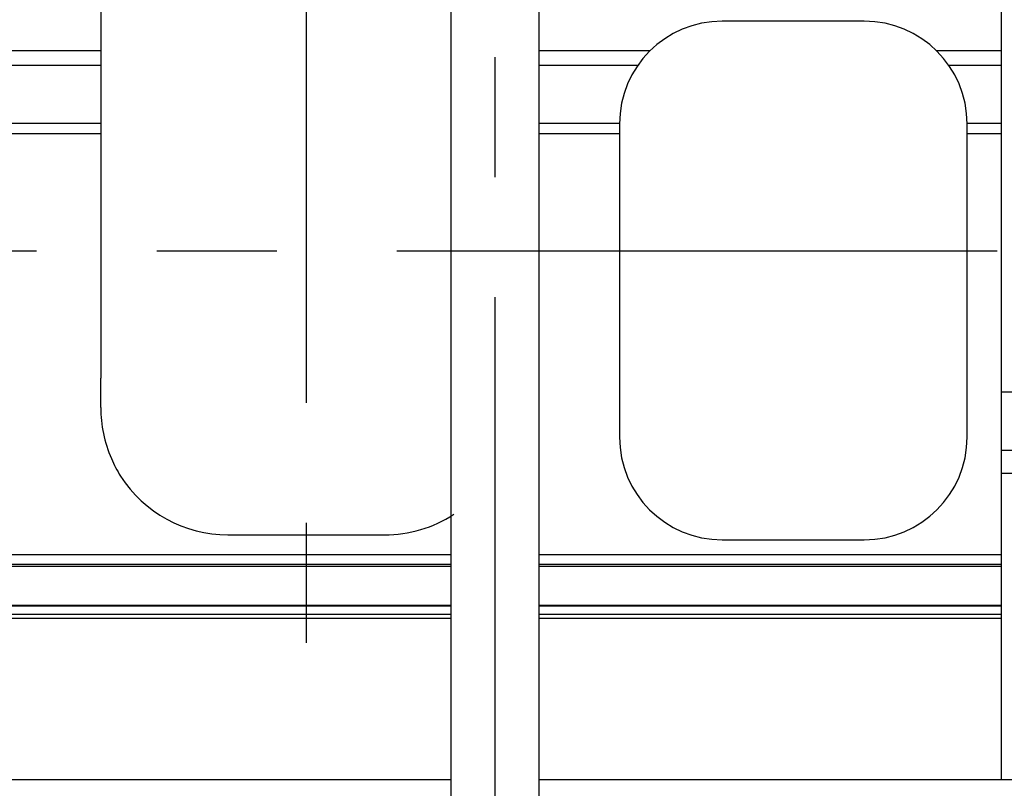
# Model space of a CAD drawing. Header units: millimetres. Extents: x 0 to 1189, y 0 to 841.
# Tile 48 of 193: x 396 to 437, y 222 to 253. Entities that reach past the tile are written whole.
import ezdxf
from ezdxf.enums import TextEntityAlignment as Align

# ---------------------------------------------------------------- set-up
doc = ezdxf.new("R2010")
doc.units = ezdxf.units.MM
doc.header["$LTSCALE"] = 65.395
doc.linetypes.add('CENTER', pattern=[0.6, 0.375, -0.075, 0.075, -0.075])
doc.layers.get('0').update_dxf_attribs({"linetype": 'CONTINUOUS'})
for name, color, linetype in [('1907_153200_01_ABL1236', 7, 'CONTINUOUS'), ('1907_153200_01_T1_PBL1491', 7, 'CONTINUOUS'), ('32067_030000_TLKGS_V_ABL1289', 7, 'CONTINUOUS'), ('32067_100000_TLKGS_V_ABL1290', 7, 'CONTINUOUS'), ('32067_200000_TLKGS_V_ABL1356', 7, 'CONTINUOUS'), ('6M32E_GENSET_GENERATOR_ABL1093', 7, 'CONTINUOUS'), ('6M32E_GENSET_VERROHRUNG_ABL1095', 7, 'CONTINUOUS'), ('links_14_VBL1092', 7, 'CONTINUOUS')]:
    doc.layers.add(name, color=color, linetype=linetype)
doc.styles.get("Standard").update_dxf_attribs({"font": 'txt', "width": 0.6})
doc.dimstyles.new('DIMSTYLE_2', dxfattribs={"dimtxt": 3.5, "dimasz": 3.5, "dimexe": 1.8, "dimexo": 0, "dimgap": 0.875, "dimtad": 1, "dimlfac": 25, "dimdsep": 46, "dimtxsty": 'STANDARD', "dimblk": '_FILLED', "dimblk1": '_FILLED', "dimblk2": '_FILLED', "dimcen": 0.09, "dimadec": 0, "dimazin": 0, "dimtp": 2, "dimtm": 2, "dimtfac": 1, "dimtofl": 0, "dimtmove": 0, "dimatfit": 3, "dimldrblk": '_FILLED', "dimfxl": 1, "dimtolj": 1, "dimarcsym": 0})

# ---------------------------------------------------------------- blocks, each defined once
blk = doc.blocks.new('_FILLED')
at = {"color": 0, "linetype": 'BYBLOCK'}
blk.add_solid([(0, 0), (-1, 0.167), (-1, -0.167)], dxfattribs=at)
blk = doc.blocks.new('*D13')
at = {"color": 6, "linetype": 'CONTINUOUS'}
for p, q in [((469.447, 230.597), (469.447, 153.879)), ((302.087, 223.837), (302.087, 153.879)), ((302.087, 155.679), (385.767, 155.679)), ((469.447, 155.679), (385.767, 155.679))]:
    blk.add_line(p, q, dxfattribs=at)
at = {"color": 6, "linetype": 'CONTINUOUS', "xscale": 3.5, "yscale": 3.5, "zscale": 3.5, "rotation": 180}
blk.add_blockref('_FILLED', (302.087, 155.679), dxfattribs=at)
at = {"color": 6, "linetype": 'CONTINUOUS', "xscale": 3.5, "yscale": 3.5, "zscale": 3.5}
blk.add_blockref('_FILLED', (469.447, 155.679), dxfattribs=at)
at = {"color": 6, "linetype": 'CONTINUOUS', "width": 0.636905}
blk.add_text('4184', height=3.5, dxfattribs=at).set_placement((385.767, 156.554), align=Align.CENTER)
blk = doc.blocks.new('6M32E_GENSET_GENERATOR_T1_PBL1094', base_point=(293.698, 266.655))
at = {"layer": '6M32E_GENSET_GENERATOR_T1_PBL1094', "color": 2, "linetype": 'CENTER'}
blk.add_line((475.548, 243.955), (111.847, 243.955), dxfattribs=at)
blk = doc.blocks.new('6M32E_GENSET_GENERATOR_ABL1093', base_point=(293.698, 266.655))
at = {"layer": '6M32E_GENSET_GENERATOR_T1_PBL1094'}
blk.add_blockref('6M32E_GENSET_GENERATOR_T1_PBL1094', (293.698, 266.655), dxfattribs=at)
blk = doc.blocks.new('1907_153200_01_T1_PBL1491', base_point=(415.807, 241.555))
at = {"layer": '1907_153200_01_T1_PBL1491', "color": 2, "linetype": 'CENTER'}
blk.add_line((415.807, 217.555), (415.807, 263.121), dxfattribs=at)
at = {"layer": '1907_153200_01_T1_PBL1491', "color": 7, "linetype": 'CONTINUOUS'}
for p, q in [((414.007, 217.555), (414.007, 262.915)), ((417.607, 217.555), (417.607, 262.915))]:
    blk.add_line(p, q, dxfattribs=at)
blk = doc.blocks.new('1907_153200_01_ABL1236', base_point=(415.807, 241.555))
at = {"layer": '1907_153200_01_T1_PBL1491'}
blk.add_blockref('1907_153200_01_T1_PBL1491', (415.807, 241.555), dxfattribs=at)
blk = doc.blocks.new('6M32E_GENSET_VERROHRUNG_ABL1095', base_point=(297.891, 254.215))
at = {"layer": '1907_153200_01_ABL1236'}
blk.add_blockref('1907_153200_01_ABL1236', (415.807, 241.555), dxfattribs=at)
blk = doc.blocks.new('6M32E_GENSET_GRUNDRAHMEN_T1_PBL1127', base_point=(293.067, 197.155))
at = {"layer": '6M32E_GENSET_GRUNDRAHMEN_T1_PBL1127', "color": 7, "linetype": 'CONTINUOUS'}
for p, q in [((135.007, 222.355), (414.007, 222.355)), ((417.607, 222.355), (437.407, 222.355))]:
    blk.add_line(p, q, dxfattribs=at)
blk = doc.blocks.new('6M32E_GENSET_GRUNDRAHMEN_ABL1126', base_point=(293.067, 197.155))
at = {"layer": '6M32E_GENSET_GRUNDRAHMEN_T1_PBL1127'}
blk.add_blockref('6M32E_GENSET_GRUNDRAHMEN_T1_PBL1127', (293.067, 197.155), dxfattribs=at)
blk = doc.blocks.new('32007_633500_01_SIMPLE1_T1_X_PBL1337', base_point=(437.287, 245.223))
at = {"layer": '32007_633500_01_SIMPLE1_T1_X_PBL1337', "color": 7, "linetype": 'CONTINUOUS'}
for p, q in [((436.487, 268.411), (436.76, 268.411)), ((438.084, 268.411), (438.087, 268.411)), ((438.087, 222.035), (438.087, 268.411)), ((436.487, 268.011), (436.758, 268.011)), ((437.998, 268.011), (438.087, 268.011))]:
    blk.add_line(p, q, dxfattribs=at)
at = {"layer": '32007_633500_01_SIMPLE1_T1_X_PBL1337', "color": 9, "linetype": 'CONTINUOUS'}
for p, q in [((436.487, 268.211), (436.759, 268.211)), ((438.083, 268.211), (438.087, 268.211)), ((436.487, 238.206), (438.087, 238.206)), ((436.487, 235.815), (438.087, 235.815)), ((436.487, 234.872), (438.087, 234.872))]:
    blk.add_line(p, q, dxfattribs=at)
blk = doc.blocks.new('32007_633500_01_SIMPLE1_X_ABL1336', base_point=(437.287, 245.223))
at = {"layer": '32007_633500_01_SIMPLE1_T1_X_PBL1337'}
blk.add_blockref('32007_633500_01_SIMPLE1_T1_X_PBL1337', (437.287, 245.223), dxfattribs=at)
blk = doc.blocks.new('32007_061000_TLKGS_KGS_V_ABL1253', base_point=(441.067, 271.095))
at = {"layer": '32007_633500_01_SIMPLE1_X_ABL1336'}
blk.add_blockref('32007_633500_01_SIMPLE1_X_ABL1336', (437.287, 245.223), dxfattribs=at)
blk = doc.blocks.new('32007_060000_TLKGS_KGS_V_ABL1252', base_point=(458.717, 285.948))
at = {"layer": '32007_061000_TLKGS_KGS_V_ABL1253'}
blk.add_blockref('32007_061000_TLKGS_KGS_V_ABL1253', (441.067, 271.095), dxfattribs=at)
blk = doc.blocks.new('1937_111000_09_SIMPLE1_T1_D_PBL1319', base_point=(356.447, 259.855))
at = {"layer": '1937_111000_09_SIMPLE1_T1_D_PBL1319', "color": 7, "linetype": 'CONTINUOUS'}
for p, q in [((436.487, 222.355), (436.487, 269.115)), ((399.692, 252.147), (395.279, 252.147)), ((422.143, 252.147), (417.607, 252.147)), ((436.487, 252.147), (433.832, 252.147)), ((395.279, 248.756), (399.692, 248.756)), ((417.607, 248.756), (420.887, 248.756)), ((435.087, 248.756), (436.487, 248.756)), ((277.607, 231.555), (414.007, 231.555)), ((417.607, 231.555), (436.487, 231.555)), ((277.607, 229.454), (414.007, 229.454)), ((417.607, 229.454), (436.487, 229.454)), ((277.607, 228.955), (414.007, 228.955)), ((417.607, 228.955), (436.487, 228.955))]:
    blk.add_line(p, q, dxfattribs=at)
at = {"layer": '1937_111000_09_SIMPLE1_T1_D_PBL1319', "color": 9, "linetype": 'CONTINUOUS'}
for p, q in [((395.279, 251.558), (399.692, 251.558)), ((417.607, 251.558), (421.644, 251.558)), ((434.331, 251.558), (436.487, 251.558)), ((395.279, 249.19), (399.692, 249.19)), ((417.607, 249.19), (420.889, 249.19)), ((435.086, 249.19), (436.487, 249.19)), ((277.607, 231.155), (414.007, 231.155)), ((277.607, 231.075), (414.007, 231.075)), ((417.607, 231.155), (436.487, 231.155)), ((417.607, 231.075), (436.487, 231.075)), ((277.607, 229.476), (414.007, 229.476)), ((417.607, 229.476), (436.487, 229.476)), ((277.607, 229.115), (414.007, 229.115)), ((417.607, 229.115), (436.487, 229.115))]:
    blk.add_line(p, q, dxfattribs=at)
blk = doc.blocks.new('1937_111000_09_SIMPLE1_D_ABL1318', base_point=(356.447, 259.855))
at = {"layer": '1937_111000_09_SIMPLE1_T1_D_PBL1319'}
blk.add_blockref('1937_111000_09_SIMPLE1_T1_D_PBL1319', (356.447, 259.855), dxfattribs=at)
blk = doc.blocks.new('1937_111200_09_SIMPLE1_T3_B_PBL1323', base_point=(427.987, 242.755))
at = {"layer": '1937_111200_09_SIMPLE1_T3_B_PBL1323', "color": 7, "linetype": 'CONTINUOUS'}
for p, q in [((430.887, 253.355), (425.087, 253.355)), ((420.887, 249.155), (420.887, 236.355)), ((435.087, 236.355), (435.087, 249.155)), ((425.087, 232.155), (430.887, 232.155))]:
    blk.add_line(p, q, dxfattribs=at)
for centre, start, end in [((425.087, 249.155), 90, 180), ((430.887, 249.155), 0, 90), ((425.087, 236.355), 180, 270), ((430.887, 236.355), 270, 360)]:
    blk.add_arc(centre, 4.2, start, end, dxfattribs=at)
blk = doc.blocks.new('1937_111200_09_SIMPLE1_T12_B_PBL1329', base_point=(406.9, 246.955))
at = {"layer": '1937_111200_09_SIMPLE1_T12_B_PBL1329', "color": 7, "linetype": 'CONTINUOUS'}
for p, q in [((411.285, 261.555), (404.877, 261.555)), ((399.685, 256.349), (399.692, 255.164)), ((399.692, 255.164), (399.692, 238.756)), ((404.886, 232.355), (411.285, 232.355))]:
    blk.add_line(p, q, dxfattribs=at)
for centre, radius, start, end in [((404.893, 256.342), 5.214, 90.1732, 147.2173), ((411.285, 256.355), 5.2, 56.966, 90), ((404.842, 256.374), 5.154, 147.2173, 156.5056), ((404.885, 256.355), 5.201, 156.5056, 180.0668), ((372.055, 238.154), 27.644, 358.7753, 1.2482), ((404.885, 237.555), 5.193, 179.9178, 203.6301), ((404.864, 237.495), 5.15, 203.1105, 212.1454), ((404.885, 237.555), 5.2, 212.5834, 270.0031), ((411.285, 237.555), 5.2, 270, 303.0369)]:
    blk.add_arc(centre, radius, start, end, dxfattribs=at)
blk = doc.blocks.new('1937_111200_09_SIMPLE1_B_ABL1321', base_point=(356.048, 263.905))
at = {"layer": '1937_111200_09_SIMPLE1_T12_B_PBL1329'}
blk.add_blockref('1937_111200_09_SIMPLE1_T12_B_PBL1329', (406.9, 246.955), dxfattribs=at)
at = {"layer": '1937_111200_09_SIMPLE1_T3_B_PBL1323'}
blk.add_blockref('1937_111200_09_SIMPLE1_T3_B_PBL1323', (427.987, 242.755), dxfattribs=at)
blk = doc.blocks.new('32067_100000_TLKGS_V_ABL1290', base_point=(357.287, 272.995))
at = {"layer": '1937_111000_09_SIMPLE1_D_ABL1318'}
blk.add_blockref('1937_111000_09_SIMPLE1_D_ABL1318', (356.447, 259.855), dxfattribs=at)
at = {"layer": '1937_111200_09_SIMPLE1_B_ABL1321'}
blk.add_blockref('1937_111200_09_SIMPLE1_B_ABL1321', (356.048, 263.905), dxfattribs=at)
blk = doc.blocks.new('1907_210700_40_SIMPLE1_T2_X_PBL1468', base_point=(407.972, 282.878))
at = {"layer": '1907_210700_40_SIMPLE1_T2_X_PBL1468', "color": 2, "linetype": 'CENTER'}
blk.add_line((408.087, 340.755), (408.087, 225.001), dxfattribs=at)
blk = doc.blocks.new('1907_210700_40_SIMPLE1_X_ABL1467', base_point=(407.972, 282.878))
at = {"layer": '1907_210700_40_SIMPLE1_T2_X_PBL1468'}
blk.add_blockref('1907_210700_40_SIMPLE1_T2_X_PBL1468', (407.972, 282.878), dxfattribs=at)
blk = doc.blocks.new('32067_200000_TLKGS_V_ABL1356', base_point=(354.972, 282.645))
at = {"layer": '1907_210700_40_SIMPLE1_X_ABL1467'}
blk.add_blockref('1907_210700_40_SIMPLE1_X_ABL1467', (407.972, 282.878), dxfattribs=at)
blk = doc.blocks.new('32067_030000_TLKGS_V_ABL1289', base_point=(383.857, 288.845))
at = {"layer": '32067_100000_TLKGS_V_ABL1290'}
blk.add_blockref('32067_100000_TLKGS_V_ABL1290', (357.287, 272.995), dxfattribs=at)
at = {"layer": '32067_200000_TLKGS_V_ABL1356'}
blk.add_blockref('32067_200000_TLKGS_V_ABL1356', (354.972, 282.645), dxfattribs=at)
blk = doc.blocks.new('32067_000000_TLKGS_MARKETING_ABL1251', base_point=(384.777, 288.845))
at = {"layer": '32007_060000_TLKGS_KGS_V_ABL1252'}
blk.add_blockref('32007_060000_TLKGS_KGS_V_ABL1252', (458.717, 285.948), dxfattribs=at)
at = {"layer": '32067_030000_TLKGS_V_ABL1289'}
blk.add_blockref('32067_030000_TLKGS_V_ABL1289', (383.857, 288.845), dxfattribs=at)
blk = doc.blocks.new('LINKS_14_VBL1092', base_point=(312.043, 276.055))
at = {"layer": '32067_000000_TLKGS_MARKETING_ABL1251'}
blk.add_blockref('32067_000000_TLKGS_MARKETING_ABL1251', (384.777, 288.845), dxfattribs=at)
at = {"layer": '6M32E_GENSET_GENERATOR_ABL1093'}
blk.add_blockref('6M32E_GENSET_GENERATOR_ABL1093', (293.698, 266.655), dxfattribs=at)
at = {"layer": '6M32E_GENSET_GRUNDRAHMEN_ABL1126'}
blk.add_blockref('6M32E_GENSET_GRUNDRAHMEN_ABL1126', (293.067, 197.155), dxfattribs=at)
at = {"layer": '6M32E_GENSET_VERROHRUNG_ABL1095'}
blk.add_blockref('6M32E_GENSET_VERROHRUNG_ABL1095', (297.891, 254.215), dxfattribs=at)

msp = doc.modelspace()

# ---------------------------------------------------------------- block references
at = {"layer": 'links_14_VBL1092'}
msp.add_blockref('LINKS_14_VBL1092', (312.04282, 276.05542), dxfattribs=at)

# ---------------------------------------------------------------- dimensions: what is measured, and where the dimension line sits
at = {"color": 6, "linetype": 'CONTINUOUS'}
dim = msp.add_linear_dim(base=(469.44744, 155.67864), p1=(302.08746, 223.83701), p2=(469.44744, 230.59688), dimstyle='DIMSTYLE_2', dxfattribs=at)
dim.commit()
dim.dimension.update_dxf_attribs({"geometry": '*D13', "text_midpoint": (385.43412, 155.67864), "dimtype": 160})

doc.saveas('drawing.dxf')
